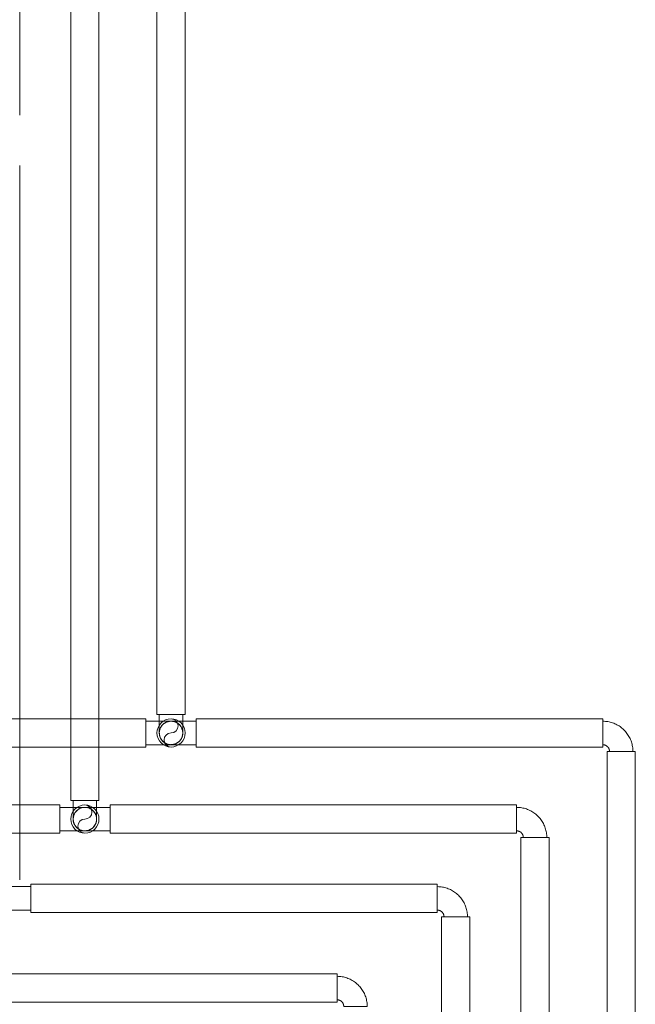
# Model space of a CAD drawing. Header units: metres. Extents: x 397.7 to 427.5, y 12.7 to 28.4.
# Tile 124 of 139: x 421.4 to 422, y 17.2 to 18.2. Entities that reach past the tile are written whole.
import ezdxf

# ---------------------------------------------------------------- set-up
doc = ezdxf.new("R2010")
doc.units = ezdxf.units.M
doc.layers.add('P-PIPE-____-OTLN', color=7, linetype='Continuous', lineweight=18)

# ---------------------------------------------------------------- blocks, each defined once
blk = doc.blocks.new('M_Codo - Genérico - Estándar-V2-05_CLI_AIGUA_P2')
at = {"layer": 'P-PIPE-____-OTLN', "color": 31, "true_color": 0xffbe82}
for p, q in [((-0.01746, 0.01111), (-0.01746, -0.01111)), ((-0.01746, 0.01111), (-0.01746, -0.01111)), ((0.01111, 0.01746), (-0.01111, 0.01746)), ((0.01111, 0.01746), (-0.01111, 0.01746))]:
    blk.add_line(p, q, dxfattribs=at)
at = {"layer": 'P-PIPE-____-OTLN', "color": 31, "true_color": 0xffbe82, "flags": 128}
for points in [[(-0.01111, 0.01746), (-0.01112, 0.01721), (-0.01113, 0.01696), (-0.01116, 0.0167), (-0.01119, 0.01645), (-0.01124, 0.0162), (-0.01129, 0.01595), (-0.01136, 0.01571), (-0.01143, 0.01547), (-0.01152, 0.01523), (-0.01161, 0.01499), (-0.01172, 0.01476), (-0.01183, 0.01453), (-0.01195, 0.01431), (-0.01208, 0.01409), (-0.01222, 0.01388), (-0.01237, 0.01367), (-0.01252, 0.01347), (-0.01269, 0.01328), (-0.01286, 0.01309), (-0.01304, 0.01291), (-0.01322, 0.01273), (-0.01342, 0.01257), (-0.01362, 0.01241), (-0.01382, 0.01226), (-0.01403, 0.01212), (-0.01425, 0.01199), (-0.01447, 0.01186), (-0.0147, 0.01175), (-0.01493, 0.01164), (-0.01516, 0.01154), (-0.0154, 0.01146), (-0.01564, 0.01138), (-0.01589, 0.01131), (-0.01613, 0.01125), (-0.01638, 0.0112), (-0.01663, 0.01117), (-0.01689, 0.01114), (-0.01714, 0.01112), (-0.01739, 0.01111), (-0.01746, 0.01111)], [(-0.01746, -0.01111), (-0.01632, -0.01109), (-0.01518, -0.01102), (-0.01404, -0.01091), (-0.01291, -0.01075), (-0.01179, -0.01054), (-0.01067, -0.01029), (-0.00957, -0.01), (-0.00847, -0.00966), (-0.0074, -0.00928), (-0.00633, -0.00886), (-0.00529, -0.00839), (-0.00427, -0.00788), (-0.00326, -0.00734), (-0.00228, -0.00675), (-0.00133, -0.00612), (-0.0004, -0.00546), (0.00051, -0.00476), (0.00138, -0.00402), (0.00222, -0.00325), (0.00304, -0.00245), (0.00382, -0.00161), (0.00456, -0.00074), (0.00527, 0.00015), (0.00595, 0.00107), (0.00658, 0.00202), (0.00718, 0.003), (0.00774, 0.00399), (0.00826, 0.00501), (0.00874, 0.00605), (0.00917, 0.00711), (0.00956, 0.00818), (0.00991, 0.00927), (0.01022, 0.01037), (0.01048, 0.01148), (0.0107, 0.01261), (0.01087, 0.01374), (0.01099, 0.01487), (0.01108, 0.01601), (0.01111, 0.01715), (0.01111, 0.01746)]]:
    blk.add_lwpolyline(points, dxfattribs=at)
blk = doc.blocks.new('M_Codo - Genérico - Estándar-V1-05_CLI_AIGUA_P2')
at = {"layer": 'P-PIPE-____-OTLN', "color": 30, "true_color": 0xff7f00}
for p, q in [((-0.01746, 0.01111), (-0.01746, -0.01111)), ((-0.01746, 0.01111), (-0.01746, -0.01111)), ((0.01111, 0.01746), (-0.01111, 0.01746)), ((0.01111, 0.01746), (-0.01111, 0.01746))]:
    blk.add_line(p, q, dxfattribs=at)
at = {"layer": 'P-PIPE-____-OTLN', "color": 30, "true_color": 0xff7f00, "flags": 128}
for points in [[(-0.01111, 0.01746), (-0.01112, 0.01721), (-0.01113, 0.01696), (-0.01116, 0.0167), (-0.01119, 0.01645), (-0.01124, 0.0162), (-0.01129, 0.01595), (-0.01136, 0.01571), (-0.01143, 0.01547), (-0.01152, 0.01523), (-0.01161, 0.01499), (-0.01172, 0.01476), (-0.01183, 0.01453), (-0.01195, 0.01431), (-0.01208, 0.01409), (-0.01222, 0.01388), (-0.01237, 0.01367), (-0.01252, 0.01347), (-0.01269, 0.01328), (-0.01286, 0.01309), (-0.01304, 0.01291), (-0.01322, 0.01273), (-0.01342, 0.01257), (-0.01362, 0.01241), (-0.01382, 0.01226), (-0.01403, 0.01212), (-0.01425, 0.01199), (-0.01447, 0.01186), (-0.0147, 0.01175), (-0.01493, 0.01164), (-0.01516, 0.01154), (-0.0154, 0.01146), (-0.01564, 0.01138), (-0.01589, 0.01131), (-0.01613, 0.01125), (-0.01638, 0.0112), (-0.01663, 0.01117), (-0.01689, 0.01114), (-0.01714, 0.01112), (-0.01739, 0.01111), (-0.01746, 0.01111)], [(-0.01746, -0.01111), (-0.01632, -0.01109), (-0.01518, -0.01102), (-0.01404, -0.01091), (-0.01291, -0.01075), (-0.01179, -0.01054), (-0.01067, -0.01029), (-0.00957, -0.01), (-0.00847, -0.00966), (-0.0074, -0.00928), (-0.00633, -0.00886), (-0.00529, -0.00839), (-0.00427, -0.00788), (-0.00326, -0.00734), (-0.00228, -0.00675), (-0.00133, -0.00612), (-0.0004, -0.00546), (0.00051, -0.00476), (0.00138, -0.00402), (0.00222, -0.00325), (0.00304, -0.00245), (0.00382, -0.00161), (0.00456, -0.00074), (0.00527, 0.00015), (0.00595, 0.00107), (0.00658, 0.00202), (0.00718, 0.003), (0.00774, 0.00399), (0.00826, 0.00501), (0.00874, 0.00605), (0.00917, 0.00711), (0.00956, 0.00818), (0.00991, 0.00927), (0.01022, 0.01037), (0.01048, 0.01148), (0.0107, 0.01261), (0.01087, 0.01374), (0.01099, 0.01487), (0.01108, 0.01601), (0.01111, 0.01715), (0.01111, 0.01746)]]:
    blk.add_lwpolyline(points, dxfattribs=at)
blk = doc.blocks.new('M_Codo - Genérico - Estándar-V3-05_CLI_AIGUA_P2')
at = {"layer": 'P-PIPE-____-OTLN', "color": 145, "true_color": 0x527ca5}
for p, q in [((-0.01746, 0.01111), (-0.01746, -0.01111)), ((-0.01746, 0.01111), (-0.01746, -0.01111)), ((0.01111, 0.01746), (-0.01111, 0.01746)), ((0.01111, 0.01746), (-0.01111, 0.01746))]:
    blk.add_line(p, q, dxfattribs=at)
at = {"layer": 'P-PIPE-____-OTLN', "color": 145, "true_color": 0x527ca5, "flags": 128}
for points in [[(-0.01111, 0.01746), (-0.01112, 0.01721), (-0.01113, 0.01696), (-0.01116, 0.0167), (-0.01119, 0.01645), (-0.01124, 0.0162), (-0.01129, 0.01595), (-0.01136, 0.01571), (-0.01143, 0.01547), (-0.01152, 0.01523), (-0.01161, 0.01499), (-0.01172, 0.01476), (-0.01183, 0.01453), (-0.01195, 0.01431), (-0.01208, 0.01409), (-0.01222, 0.01388), (-0.01237, 0.01367), (-0.01252, 0.01347), (-0.01269, 0.01328), (-0.01286, 0.01309), (-0.01304, 0.01291), (-0.01322, 0.01273), (-0.01342, 0.01257), (-0.01362, 0.01241), (-0.01382, 0.01226), (-0.01403, 0.01212), (-0.01425, 0.01199), (-0.01447, 0.01186), (-0.0147, 0.01175), (-0.01493, 0.01164), (-0.01516, 0.01154), (-0.0154, 0.01146), (-0.01564, 0.01138), (-0.01589, 0.01131), (-0.01613, 0.01125), (-0.01638, 0.0112), (-0.01663, 0.01117), (-0.01689, 0.01114), (-0.01714, 0.01112), (-0.01739, 0.01111), (-0.01746, 0.01111)], [(-0.01746, -0.01111), (-0.01632, -0.01109), (-0.01518, -0.01102), (-0.01404, -0.01091), (-0.01291, -0.01075), (-0.01179, -0.01054), (-0.01067, -0.01029), (-0.00957, -0.01), (-0.00847, -0.00966), (-0.0074, -0.00928), (-0.00633, -0.00886), (-0.00529, -0.00839), (-0.00427, -0.00788), (-0.00326, -0.00734), (-0.00228, -0.00675), (-0.00133, -0.00612), (-0.0004, -0.00546), (0.00051, -0.00476), (0.00138, -0.00402), (0.00222, -0.00325), (0.00304, -0.00245), (0.00382, -0.00161), (0.00456, -0.00074), (0.00527, 0.00015), (0.00595, 0.00107), (0.00658, 0.00202), (0.00718, 0.003), (0.00774, 0.00399), (0.00826, 0.00501), (0.00874, 0.00605), (0.00917, 0.00711), (0.00956, 0.00818), (0.00991, 0.00927), (0.01022, 0.01037), (0.01048, 0.01148), (0.0107, 0.01261), (0.01087, 0.01374), (0.01099, 0.01487), (0.01108, 0.01601), (0.01111, 0.01715), (0.01111, 0.01746)]]:
    blk.add_lwpolyline(points, dxfattribs=at)
blk = doc.blocks.new('M_Codo - Genérico - Estándar-775875-05_CLI_AIGUA_P2')
at = {"layer": 'P-PIPE-____-OTLN', "color": 175, "true_color": 0x5046b4}
for p, q in [((-0.01746, 0.01111), (-0.01746, -0.01111)), ((-0.01746, 0.01111), (-0.01746, -0.01111)), ((0.01111, 0.01746), (-0.01111, 0.01746)), ((0.01111, 0.01746), (-0.01111, 0.01746))]:
    blk.add_line(p, q, dxfattribs=at)
at = {"layer": 'P-PIPE-____-OTLN', "color": 175, "true_color": 0x5046b4, "flags": 128}
for points in [[(-0.01111, 0.01746), (-0.01112, 0.01721), (-0.01113, 0.01696), (-0.01116, 0.0167), (-0.01119, 0.01645), (-0.01124, 0.0162), (-0.01129, 0.01595), (-0.01136, 0.01571), (-0.01143, 0.01547), (-0.01152, 0.01523), (-0.01161, 0.01499), (-0.01172, 0.01476), (-0.01183, 0.01453), (-0.01195, 0.01431), (-0.01208, 0.01409), (-0.01222, 0.01388), (-0.01237, 0.01367), (-0.01252, 0.01347), (-0.01269, 0.01328), (-0.01286, 0.01309), (-0.01304, 0.01291), (-0.01322, 0.01273), (-0.01342, 0.01257), (-0.01362, 0.01241), (-0.01382, 0.01226), (-0.01403, 0.01212), (-0.01425, 0.01199), (-0.01447, 0.01186), (-0.0147, 0.01175), (-0.01493, 0.01164), (-0.01516, 0.01154), (-0.0154, 0.01146), (-0.01564, 0.01138), (-0.01589, 0.01131), (-0.01613, 0.01125), (-0.01638, 0.0112), (-0.01663, 0.01117), (-0.01689, 0.01114), (-0.01714, 0.01112), (-0.01739, 0.01111), (-0.01746, 0.01111)], [(-0.01746, -0.01111), (-0.01632, -0.01109), (-0.01518, -0.01102), (-0.01404, -0.01091), (-0.01291, -0.01075), (-0.01179, -0.01054), (-0.01067, -0.01029), (-0.00957, -0.01), (-0.00847, -0.00966), (-0.0074, -0.00928), (-0.00633, -0.00886), (-0.00529, -0.00839), (-0.00427, -0.00788), (-0.00326, -0.00734), (-0.00228, -0.00675), (-0.00133, -0.00612), (-0.0004, -0.00546), (0.00051, -0.00476), (0.00138, -0.00402), (0.00222, -0.00325), (0.00304, -0.00245), (0.00382, -0.00161), (0.00456, -0.00074), (0.00527, 0.00015), (0.00595, 0.00107), (0.00658, 0.00202), (0.00718, 0.003), (0.00774, 0.00399), (0.00826, 0.00501), (0.00874, 0.00605), (0.00917, 0.00711), (0.00956, 0.00818), (0.00991, 0.00927), (0.01022, 0.01037), (0.01048, 0.01148), (0.0107, 0.01261), (0.01087, 0.01374), (0.01099, 0.01487), (0.01108, 0.01601), (0.01111, 0.01715), (0.01111, 0.01746)]]:
    blk.add_lwpolyline(points, dxfattribs=at)
blk = doc.blocks.new('M_Codo - Genérico - Estándar-V4-05_CLI_AIGUA_P2')
at = {"layer": 'P-PIPE-____-OTLN', "color": 175, "true_color": 0x5046b4}
for p, q in [((421.54801, 17.51694), (421.53689, 17.51694)), ((421.55912, 17.51694), (421.54801, 17.51694))]:
    blk.add_line(p, q, dxfattribs=at)
at = {"layer": 'P-PIPE-____-OTLN', "color": 175, "true_color": 0x5046b4, "flags": 128}
for points in [[(421.53689, 17.49947), (421.53689, 17.49949), (421.53689, 17.49953), (421.53689, 17.4996), (421.53689, 17.4997), (421.53689, 17.49982), (421.53689, 17.49997), (421.53689, 17.50015), (421.53689, 17.50036), (421.53689, 17.50059), (421.53689, 17.50085), (421.53689, 17.50114), (421.53689, 17.50145), (421.53689, 17.50178), (421.53689, 17.50214), (421.53689, 17.50252), (421.53689, 17.50293), (421.53689, 17.50336), (421.53689, 17.50381), (421.53689, 17.50428), (421.53689, 17.50477), (421.53689, 17.50528), (421.53689, 17.50581), (421.53689, 17.50636), (421.53689, 17.50692), (421.53689, 17.5075), (421.53689, 17.5081), (421.53689, 17.5087), (421.53689, 17.50933), (421.53689, 17.50996), (421.53689, 17.51061), (421.53689, 17.51126), (421.53689, 17.51193), (421.53689, 17.5126), (421.53689, 17.51328), (421.53689, 17.51397), (421.53689, 17.51466), (421.53689, 17.51535), (421.53689, 17.51605), (421.53689, 17.51675), (421.53689, 17.51694)], [(421.55912, 17.51694), (421.55912, 17.51624), (421.55912, 17.51554), (421.55912, 17.51485), (421.55912, 17.51415), (421.55912, 17.51347), (421.55912, 17.51278), (421.55912, 17.51211), (421.55912, 17.51144), (421.55912, 17.51078), (421.55912, 17.51014), (421.55912, 17.5095), (421.55912, 17.50887), (421.55912, 17.50826), (421.55912, 17.50766), (421.55912, 17.50708), (421.55912, 17.50651), (421.55912, 17.50596), (421.55912, 17.50542), (421.55912, 17.50491), (421.55912, 17.50441), (421.55912, 17.50393), (421.55912, 17.50348), (421.55912, 17.50304), (421.55912, 17.50263), (421.55912, 17.50224), (421.55912, 17.50188), (421.55912, 17.50153), (421.55912, 17.50122), (421.55912, 17.50093), (421.55912, 17.50066), (421.55912, 17.50042), (421.55912, 17.50021), (421.55912, 17.50002), (421.55912, 17.49986), (421.55912, 17.49973), (421.55912, 17.49962), (421.55912, 17.49954), (421.55912, 17.4995), (421.55912, 17.49947)], [(421.53689, 17.49947), (421.5369, 17.49992), (421.53693, 17.50036), (421.53697, 17.5008), (421.53703, 17.50124), (421.53711, 17.50168), (421.53721, 17.50211), (421.53733, 17.50254), (421.53746, 17.50297), (421.53761, 17.50339), (421.53777, 17.5038), (421.53795, 17.50421), (421.53815, 17.5046), (421.53836, 17.50499), (421.53859, 17.50538), (421.53883, 17.50575), (421.53909, 17.50611), (421.53936, 17.50646), (421.53965, 17.5068), (421.53995, 17.50713), (421.54026, 17.50744), (421.54059, 17.50775), (421.54093, 17.50804), (421.54127, 17.50831), (421.54163, 17.50858), (421.542, 17.50882), (421.54238, 17.50906), (421.54277, 17.50927), (421.54316, 17.50948), (421.54357, 17.50966), (421.54398, 17.50983), (421.5444, 17.50998), (421.54482, 17.51012), (421.54525, 17.51024), (421.54568, 17.51034), (421.54612, 17.51042), (421.54656, 17.51049), (421.547, 17.51054), (421.54744, 17.51057), (421.54789, 17.51058), (421.54801, 17.51059)], [(421.54801, 17.51059), (421.54845, 17.51058), (421.54889, 17.51055), (421.54934, 17.51051), (421.54978, 17.51044), (421.55021, 17.51036), (421.55065, 17.51027), (421.55108, 17.51015), (421.5515, 17.51002), (421.55192, 17.50987), (421.55233, 17.50971), (421.55274, 17.50953), (421.55314, 17.50933), (421.55353, 17.50912), (421.55391, 17.50889), (421.55428, 17.50864), (421.55464, 17.50839), (421.55499, 17.50811), (421.55533, 17.50783), (421.55566, 17.50753), (421.55598, 17.50722), (421.55628, 17.50689), (421.55657, 17.50655), (421.55685, 17.50621), (421.55711, 17.50585), (421.55736, 17.50548), (421.55759, 17.5051), (421.55781, 17.50471), (421.55801, 17.50431), (421.55819, 17.50391), (421.55836, 17.5035), (421.55852, 17.50308), (421.55865, 17.50266), (421.55877, 17.50223), (421.55887, 17.5018), (421.55896, 17.50136), (421.55902, 17.50092), (421.55907, 17.50048), (421.5591, 17.50004), (421.55912, 17.49959), (421.55912, 17.49947)], [(421.54801, 17.48836), (421.54756, 17.48837), (421.54712, 17.4884), (421.54668, 17.48844), (421.54624, 17.4885), (421.5458, 17.48858), (421.54536, 17.48868), (421.54493, 17.48879), (421.54451, 17.48892), (421.54409, 17.48907), (421.54368, 17.48924), (421.54327, 17.48942), (421.54287, 17.48962), (421.54248, 17.48983), (421.5421, 17.49006), (421.54173, 17.4903), (421.54137, 17.49056), (421.54102, 17.49083), (421.54068, 17.49112), (421.54035, 17.49142), (421.54003, 17.49173), (421.53973, 17.49206), (421.53944, 17.49239), (421.53916, 17.49274), (421.5389, 17.4931), (421.53865, 17.49347), (421.53842, 17.49385), (421.5382, 17.49424), (421.538, 17.49463), (421.53782, 17.49504), (421.53765, 17.49545), (421.5375, 17.49586), (421.53736, 17.49629), (421.53724, 17.49672), (421.53714, 17.49715), (421.53705, 17.49758), (421.53699, 17.49802), (421.53694, 17.49847), (421.53691, 17.49891), (421.53689, 17.49935), (421.53689, 17.49947)], [(421.55912, 17.49947), (421.55911, 17.49903), (421.55908, 17.49859), (421.55904, 17.49814), (421.55898, 17.4977), (421.5589, 17.49727), (421.5588, 17.49683), (421.55869, 17.4964), (421.55855, 17.49598), (421.55841, 17.49556), (421.55824, 17.49515), (421.55806, 17.49474), (421.55786, 17.49434), (421.55765, 17.49395), (421.55742, 17.49357), (421.55718, 17.4932), (421.55692, 17.49284), (421.55665, 17.49249), (421.55636, 17.49215), (421.55606, 17.49182), (421.55575, 17.4915), (421.55542, 17.4912), (421.55509, 17.49091), (421.55474, 17.49063), (421.55438, 17.49037), (421.55401, 17.49012), (421.55363, 17.48989), (421.55324, 17.48967), (421.55285, 17.48947), (421.55244, 17.48929), (421.55203, 17.48912), (421.55161, 17.48896), (421.55119, 17.48883), (421.55076, 17.48871), (421.55033, 17.48861), (421.54989, 17.48852), (421.54945, 17.48846), (421.54901, 17.48841), (421.54857, 17.48837), (421.54813, 17.48836), (421.54801, 17.48836)]]:
    blk.add_lwpolyline(points, dxfattribs=at)
at = {"layer": 'P-PIPE-____-OTLN', "color": 175, "true_color": 0x5046b4}
for start, end in [(90, 270), (270, 90)]:
    blk.add_arc((421.54801, 17.49947), 0.01111, start, end, dxfattribs=at)
blk = doc.blocks.new('M_Codo - Genérico - Estándar-V6-05_CLI_AIGUA_P2')
at = {"layer": 'P-PIPE-____-OTLN', "color": 145, "true_color": 0x527ca5}
for p, q in [((421.46641, 17.43534), (421.4553, 17.43534)), ((421.47753, 17.43534), (421.46641, 17.43534))]:
    blk.add_line(p, q, dxfattribs=at)
at = {"layer": 'P-PIPE-____-OTLN', "color": 145, "true_color": 0x527ca5, "flags": 128}
for points in [[(421.4553, 17.41788), (421.4553, 17.41789), (421.4553, 17.41794), (421.4553, 17.41801), (421.4553, 17.4181), (421.4553, 17.41823), (421.4553, 17.41838), (421.4553, 17.41856), (421.4553, 17.41877), (421.4553, 17.419), (421.4553, 17.41926), (421.4553, 17.41954), (421.4553, 17.41985), (421.4553, 17.42019), (421.4553, 17.42055), (421.4553, 17.42093), (421.4553, 17.42134), (421.4553, 17.42176), (421.4553, 17.42221), (421.4553, 17.42269), (421.4553, 17.42318), (421.4553, 17.42369), (421.4553, 17.42422), (421.4553, 17.42476), (421.4553, 17.42533), (421.4553, 17.42591), (421.4553, 17.4265), (421.4553, 17.42711), (421.4553, 17.42773), (421.4553, 17.42837), (421.4553, 17.42902), (421.4553, 17.42967), (421.4553, 17.43034), (421.4553, 17.43101), (421.4553, 17.43169), (421.4553, 17.43237), (421.4553, 17.43307), (421.4553, 17.43376), (421.4553, 17.43446), (421.4553, 17.43515), (421.4553, 17.43534)], [(421.4553, 17.41788), (421.45531, 17.41832), (421.45534, 17.41877), (421.45538, 17.41921), (421.45544, 17.41965), (421.45552, 17.42009), (421.45562, 17.42052), (421.45573, 17.42095), (421.45586, 17.42138), (421.45601, 17.4218), (421.45618, 17.42221), (421.45636, 17.42261), (421.45656, 17.42301), (421.45677, 17.4234), (421.457, 17.42378), (421.45724, 17.42416), (421.4575, 17.42452), (421.45777, 17.42487), (421.45806, 17.42521), (421.45836, 17.42554), (421.45867, 17.42585), (421.459, 17.42616), (421.45933, 17.42645), (421.45968, 17.42672), (421.46004, 17.42698), (421.46041, 17.42723), (421.46079, 17.42746), (421.46118, 17.42768), (421.46157, 17.42788), (421.46198, 17.42807), (421.46239, 17.42824), (421.4628, 17.42839), (421.46323, 17.42853), (421.46366, 17.42865), (421.46409, 17.42875), (421.46452, 17.42883), (421.46496, 17.4289), (421.46541, 17.42895), (421.46585, 17.42898), (421.46629, 17.42899), (421.46641, 17.42899)], [(421.46641, 17.42899), (421.46686, 17.42898), (421.4673, 17.42896), (421.46774, 17.42891), (421.46818, 17.42885), (421.46862, 17.42877), (421.46905, 17.42867), (421.46948, 17.42856), (421.46991, 17.42843), (421.47033, 17.42828), (421.47074, 17.42812), (421.47115, 17.42793), (421.47154, 17.42774), (421.47193, 17.42752), (421.47232, 17.4273), (421.47269, 17.42705), (421.47305, 17.42679), (421.4734, 17.42652), (421.47374, 17.42623), (421.47407, 17.42594), (421.47438, 17.42562), (421.47469, 17.4253), (421.47498, 17.42496), (421.47525, 17.42461), (421.47552, 17.42425), (421.47576, 17.42388), (421.476, 17.42351), (421.47621, 17.42312), (421.47642, 17.42272), (421.4766, 17.42232), (421.47677, 17.42191), (421.47692, 17.42149), (421.47706, 17.42107), (421.47718, 17.42064), (421.47728, 17.42021), (421.47736, 17.41977), (421.47743, 17.41933), (421.47748, 17.41889), (421.47751, 17.41844), (421.47752, 17.418), (421.47753, 17.41788)], [(421.47753, 17.43534), (421.47753, 17.43464), (421.47753, 17.43395), (421.47753, 17.43325), (421.47753, 17.43256), (421.47753, 17.43187), (421.47753, 17.43119), (421.47753, 17.43052), (421.47753, 17.42985), (421.47753, 17.42919), (421.47753, 17.42854), (421.47753, 17.42791), (421.47753, 17.42728), (421.47753, 17.42667), (421.47753, 17.42607), (421.47753, 17.42548), (421.47753, 17.42491), (421.47753, 17.42436), (421.47753, 17.42383), (421.47753, 17.42331), (421.47753, 17.42282), (421.47753, 17.42234), (421.47753, 17.42188), (421.47753, 17.42145), (421.47753, 17.42104), (421.47753, 17.42065), (421.47753, 17.42028), (421.47753, 17.41994), (421.47753, 17.41962), (421.47753, 17.41933), (421.47753, 17.41907), (421.47753, 17.41883), (421.47753, 17.41861), (421.47753, 17.41843), (421.47753, 17.41827), (421.47753, 17.41813), (421.47753, 17.41803), (421.47753, 17.41795), (421.47753, 17.4179), (421.47753, 17.41788)], [(421.46641, 17.40677), (421.46597, 17.40678), (421.46552, 17.4068), (421.46508, 17.40685), (421.46464, 17.40691), (421.46421, 17.40699), (421.46377, 17.40709), (421.46334, 17.4072), (421.46292, 17.40733), (421.4625, 17.40748), (421.46209, 17.40765), (421.46168, 17.40783), (421.46128, 17.40802), (421.46089, 17.40824), (421.46051, 17.40847), (421.46014, 17.40871), (421.45978, 17.40897), (421.45943, 17.40924), (421.45909, 17.40953), (421.45876, 17.40983), (421.45844, 17.41014), (421.45814, 17.41046), (421.45785, 17.4108), (421.45757, 17.41115), (421.45731, 17.41151), (421.45706, 17.41188), (421.45683, 17.41226), (421.45661, 17.41264), (421.45641, 17.41304), (421.45622, 17.41344), (421.45606, 17.41385), (421.4559, 17.41427), (421.45577, 17.41469), (421.45565, 17.41512), (421.45555, 17.41556), (421.45546, 17.41599), (421.4554, 17.41643), (421.45535, 17.41687), (421.45531, 17.41732), (421.4553, 17.41776), (421.4553, 17.41788)], [(421.47753, 17.41788), (421.47752, 17.41744), (421.47749, 17.41699), (421.47745, 17.41655), (421.47738, 17.41611), (421.4773, 17.41567), (421.47721, 17.41524), (421.47709, 17.41481), (421.47696, 17.41438), (421.47681, 17.41397), (421.47665, 17.41355), (421.47647, 17.41315), (421.47627, 17.41275), (421.47606, 17.41236), (421.47583, 17.41198), (421.47558, 17.41161), (421.47533, 17.41124), (421.47505, 17.41089), (421.47477, 17.41055), (421.47447, 17.41022), (421.47416, 17.40991), (421.47383, 17.40961), (421.47349, 17.40932), (421.47315, 17.40904), (421.47279, 17.40878), (421.47242, 17.40853), (421.47204, 17.4083), (421.47165, 17.40808), (421.47125, 17.40788), (421.47085, 17.40769), (421.47044, 17.40752), (421.47002, 17.40737), (421.4696, 17.40723), (421.46917, 17.40712), (421.46874, 17.40701), (421.4683, 17.40693), (421.46786, 17.40686), (421.46742, 17.40681), (421.46698, 17.40678), (421.46653, 17.40677), (421.46641, 17.40677)]]:
    blk.add_lwpolyline(points, dxfattribs=at)
at = {"layer": 'P-PIPE-____-OTLN', "color": 145, "true_color": 0x527ca5}
for start, end in [(90, 270), (270, 90)]:
    blk.add_arc((421.46641, 17.41788), 0.01111, start, end, dxfattribs=at)

msp = doc.modelspace()

# ---------------------------------------------------------------- linework, layer by layer
at = {"layer": 'P-PIPE-____-OTLN', "color": 30, "true_color": 0xff7f00}
for p, q in [((421.40469, 18.08464), (421.40469, 20.0913)), ((421.40469, 17.36027), (421.40469, 18.03701)), ((421.41515, 17.35392), (421.36752, 17.35392)), ((421.8001, 17.35615), (421.41515, 17.35615)), ((421.41515, 17.35615), (421.41515, 17.32945)), ((421.41515, 17.3428), (421.41515, 17.35392)), ((421.8001, 17.32945), (421.8001, 17.35615)), ((421.41515, 17.33169), (421.41515, 17.3428)), ((421.36752, 17.33169), (421.41515, 17.33169)), ((421.41515, 17.32945), (421.8001, 17.32945)), ((421.80422, 17.32534), (421.80422, 14.45994)), ((421.83092, 17.32534), (421.80422, 17.32534)), ((421.83092, 14.45994), (421.83092, 17.32534))]:
    msp.add_line(p, q, dxfattribs=at)
at = {"layer": 'P-PIPE-____-OTLN', "color": 145, "true_color": 0x527ca5}
for p, q in [((421.45306, 19.49973), (421.45306, 17.43534)), ((421.47976, 17.43534), (421.47976, 19.49973)), ((421.4426, 17.43123), (419.86279, 17.43123)), ((421.4426, 17.40453), (421.4426, 17.43123)), ((421.49023, 17.42899), (421.4426, 17.42899)), ((421.4426, 17.42899), (421.4426, 17.41788)), ((421.45306, 17.43534), (421.47976, 17.43534)), ((421.87518, 17.43123), (421.49023, 17.43123)), ((421.49023, 17.43123), (421.49023, 17.40453)), ((421.49023, 17.41788), (421.49023, 17.42899)), ((421.87518, 17.40453), (421.87518, 17.43123)), ((421.4426, 17.41788), (421.4426, 17.40677)), ((421.49023, 17.40677), (421.49023, 17.41788)), ((419.86279, 17.40453), (421.4426, 17.40453)), ((421.4426, 17.40677), (421.49023, 17.40677)), ((421.49023, 17.40453), (421.87518, 17.40453)), ((421.87929, 17.40042), (421.87929, 13.29487)), ((421.90599, 17.40042), (421.87929, 17.40042)), ((421.90599, 13.29487), (421.90599, 17.40042))]:
    msp.add_line(p, q, dxfattribs=at)
at = {"layer": 'P-PIPE-____-OTLN', "color": 175, "true_color": 0x5046b4}
for p, q in [((421.53466, 19.41814), (421.53466, 17.51694)), ((421.56136, 17.51694), (421.56136, 19.41814)), ((421.52419, 17.51282), (419.94439, 17.51282)), ((421.52419, 17.48612), (421.52419, 17.51282)), ((421.53466, 17.51694), (421.56136, 17.51694)), ((421.95677, 17.51282), (421.57182, 17.51282)), ((421.57182, 17.51282), (421.57182, 17.48612)), ((421.95677, 17.48612), (421.95677, 17.51282)), ((421.57182, 17.51059), (421.52419, 17.51059)), ((421.52419, 17.51059), (421.52419, 17.49947)), ((421.57182, 17.49947), (421.57182, 17.51059)), ((421.52419, 17.49947), (421.52419, 17.48836)), ((421.57182, 17.48836), (421.57182, 17.49947)), ((419.94439, 17.48612), (421.52419, 17.48612)), ((421.52419, 17.48836), (421.57182, 17.48836)), ((421.57182, 17.48612), (421.95677, 17.48612)), ((421.96088, 17.48201), (421.96088, 13.21328)), ((421.98758, 17.48201), (421.96088, 17.48201)), ((421.98758, 13.21328), (421.98758, 17.48201))]:
    msp.add_line(p, q, dxfattribs=at)
at = {"layer": 'P-PIPE-____-OTLN', "color": 31, "true_color": 0xffbe82}
for p, q in [((421.70518, 17.27123), (421.33023, 17.27123)), ((421.70518, 17.24453), (421.70518, 17.27123)), ((421.33023, 17.24453), (421.70518, 17.24453))]:
    msp.add_line(p, q, dxfattribs=at)
at = {"layer": 'P-PIPE-____-OTLN', "color": 175, "true_color": 0x5046b4}
for centre, radius, start, end in [((421.54801, 17.49947), 0.01335, 0, 180), ((421.54801, 17.50615), 0.00668, 270, 90), ((421.54801, 17.49947), 0.01111, 0, 180), ((421.54801, 17.49947), 0.01335, 180, 0), ((421.54801, 17.49947), 0.01111, 180, 0), ((421.54801, 17.4928), 0.00667, 90, 270)]:
    msp.add_arc(centre, radius, start, end, dxfattribs=at)
at = {"layer": 'P-PIPE-____-OTLN', "color": 145, "true_color": 0x527ca5}
for centre, radius, start, end in [((421.46641, 17.41788), 0.01335, 0, 180), ((421.46641, 17.41788), 0.01111, 0, 180), ((421.46641, 17.42456), 0.00667, 270, 90), ((421.46641, 17.41788), 0.01335, 180, 0), ((421.46641, 17.41788), 0.01111, 180, 0), ((421.46641, 17.41121), 0.00668, 90, 270)]:
    msp.add_arc(centre, radius, start, end, dxfattribs=at)

# ---------------------------------------------------------------- block references
at = {"layer": 'P-PIPE-____-OTLN', "color": 175, "true_color": 0x5046b4}
msp.add_blockref('M_Codo - Genérico - Estándar-V4-05_CLI_AIGUA_P2', (0, 0), dxfattribs=at)
at = {"layer": 'P-PIPE-____-OTLN', "color": 175, "true_color": 0x5046b4, "rotation": 90}
msp.add_blockref('M_Codo - Genérico - Estándar-775875-05_CLI_AIGUA_P2', (421.97423, 17.49947), dxfattribs=at)
at = {"layer": 'P-PIPE-____-OTLN', "color": 145, "true_color": 0x527ca5}
msp.add_blockref('M_Codo - Genérico - Estándar-V6-05_CLI_AIGUA_P2', (0, 0), dxfattribs=at)
at = {"layer": 'P-PIPE-____-OTLN', "color": 145, "true_color": 0x527ca5, "rotation": 90}
msp.add_blockref('M_Codo - Genérico - Estándar-V3-05_CLI_AIGUA_P2', (421.89264, 17.41788), dxfattribs=at)
at = {"layer": 'P-PIPE-____-OTLN', "color": 30, "true_color": 0xff7f00, "rotation": 90}
msp.add_blockref('M_Codo - Genérico - Estándar-V1-05_CLI_AIGUA_P2', (421.81757, 17.3428), dxfattribs=at)
at = {"layer": 'P-PIPE-____-OTLN', "color": 31, "true_color": 0xffbe82, "rotation": 90}
msp.add_blockref('M_Codo - Genérico - Estándar-V2-05_CLI_AIGUA_P2', (421.72264, 17.25788), dxfattribs=at)

doc.saveas('drawing.dxf')
